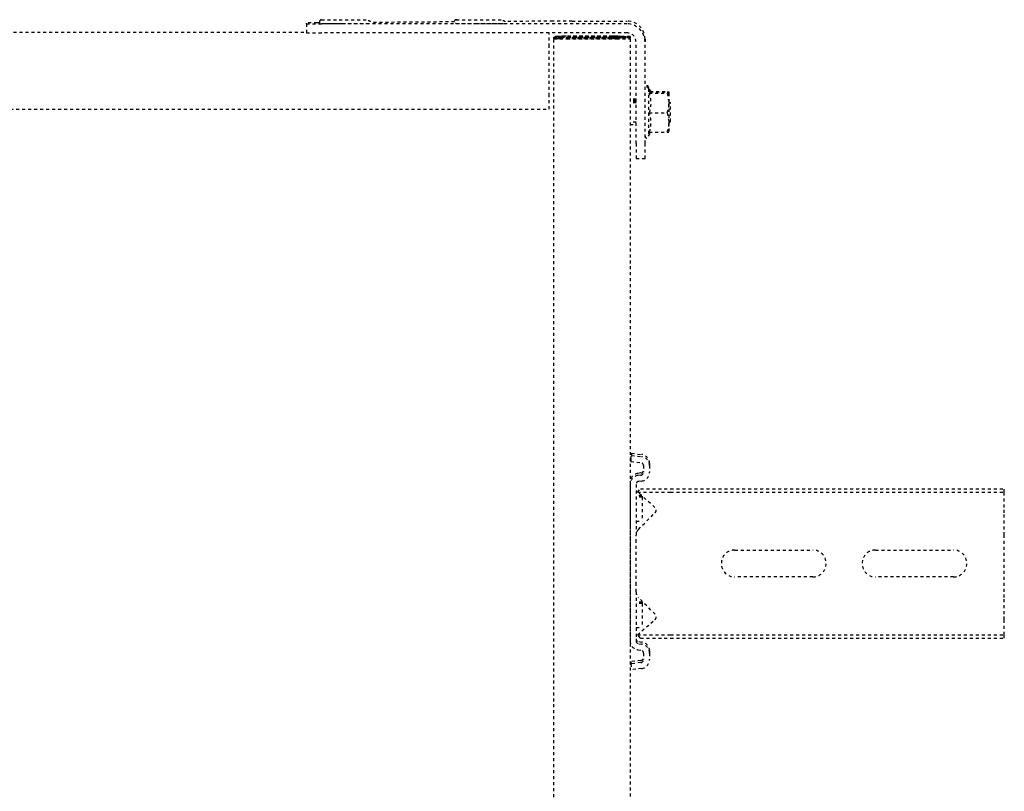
# Model space of a CAD drawing. Header units: centimetres. Extents: x 42630 to 130002, y 15 to 29179.
# Tile 23 of 138: x 50010 to 50043, y 4902 to 4928. Entities that reach past the tile are written whole.
import ezdxf

# ---------------------------------------------------------------- set-up
doc = ezdxf.new("R2010")
doc.units = ezdxf.units.CM
doc.header["$LTSCALE"] = 0.01
doc.linetypes.add('DASHED2', pattern=[9.525, 6.35, -3.175])
doc.layers.get('0').update_dxf_attribs({"color": 253})
doc.layers.add('CKDRZWI_', color=253, linetype='Continuous')

# ---------------------------------------------------------------- blocks, each defined once
blk = doc.blocks.new('A$7E8814B27261F1')
at = {"color": 7, "linetype": 'DASHED2', "ltscale": 10}
for p, q in [((4163.1, 4423), (4163.1, 327)), ((4188.85, 4341.97), (4188.85, 408.03)), ((4191.61, 408.03), (4188.61, 408.03)), ((4191.61, 408.03), (4191.83, 408.03)), ((4188.56, 301), (4188.56, 403.03)), ((4191.56, 301), (4191.56, 403.03)), ((4191.9, 403.51), (4191.9, 404.5)), ((4192.23, 358.68), (4192.03, 386.44)), ((4192.48, 325.83), (4192.36, 341.75)), ((4163.1, 327), (4167.57, 327)), ((4167.57, 327), (4184.06, 327)), ((4184.06, 327), (4188.56, 327)), ((711.34, 325.5), (4186.6, 325.5)), ((4186.93, 323.19), (4186.59, 323.19)), ((4186.62, 325.5), (4186.6, 325.5)), ((4186.6, 323.5), (4186.62, 323.5)), ((4186.62, 325.5), (4187.07, 325.5)), ((4186.62, 323.5), (4186.62, 325.5)), ((4186.94, 325), (4186.62, 325)), ((4186.94, 325), (4186.93, 323.19)), ((4186.93, 323.19), (4186.97, 321.2)), ((4186.98, 323.01), (4186.94, 325)), ((4187.4, 323.19), (4187.06, 323.19)), ((4187.07, 325.5), (4187.08, 325.5)), ((4187.08, 323.5), (4187.07, 323.5)), ((4187.08, 325.5), (4187.08, 323.5)), ((4187.41, 325), (4187.08, 325)), ((4187.4, 323.19), (4187.41, 325)), ((4187.44, 321.2), (4187.4, 323.19)), ((4187.41, 325), (4187.45, 323.01)), ((4186.56, 321), (4186.56, 304.5)), ((4186.58, 304.5), (4186.58, 321)), ((4187.03, 304.5), (4187.03, 321)), ((4187.05, 321), (4187.05, 304.5)), ((4192.5, 319.37), (4192.5, 301)), ((4186.97, 305.79), (4186.58, 305.79)), ((4186.97, 305.79), (4186.91, 303.09)), ((4186.91, 301.21), (4186.98, 303.94)), ((4187.44, 305.79), (4187.05, 305.79)), ((4187.37, 303.09), (4187.44, 305.79)), ((4187.44, 303.94), (4187.38, 301.21)), ((4186.6, 300), (711.34, 300)), ((3977.86, 299.74), (3975.88, 299.5)), ((3976.29, 296.13), (3975.88, 299.5)), ((3978.58, 299.74), (3977.86, 299.74)), ((3978.27, 296.38), (3977.86, 299.74)), ((3978.99, 296.38), (3978.58, 299.74)), ((4037.78, 300), (3985.55, 300)), ((4038.49, 300), (4037.78, 300)), ((4045.47, 299.74), (4045.05, 296.38)), ((4046.18, 299.74), (4045.47, 299.74)), ((4045.47, 299.74), (4047.45, 299.5)), ((4046.18, 299.74), (4048.17, 299.5)), ((4047.45, 299.5), (4047.04, 296.13)), ((4048.17, 299.5), (4047.45, 299.5)), ((4048.17, 299.5), (4047.75, 296.13)), ((4157.94, 300), (4157.94, 298)), ((4158.7, 298), (4158.7, 300)), ((4165.17, 298), (4165.17, 300)), ((4165.64, 298), (4165.64, 300)), ((4165.94, 298), (4165.94, 300)), ((4166.4, 298), (4166.4, 300)), ((4186.85, 302), (4186.6, 302)), ((4186.6, 300), (4186.85, 300)), ((4187.07, 300), (4186.85, 300)), ((4187.07, 302), (4187.32, 302)), ((4187.32, 300), (4187.07, 300)), ((3982.57, 297.37), (3982.45, 296.38)), ((3984.56, 297.12), (3984.44, 296.13)), ((3985.27, 297.12), (3985.15, 296.13)), ((4001.92, 298), (3985.55, 298)), ((3986.42, 296.55), (3987.55, 297.54)), ((3986.42, 296.55), (3986.42, 286.5)), ((3987.55, 297.54), (3992.65, 291.67)), ((3987.55, 297.54), (3987.55, 286.5)), ((3989.98, 298), (3989.98, 296)), ((3997.98, 296), (3989.98, 296)), ((3994.41, 291.61), (4000.01, 297.21)), ((3997.98, 296), (3997.98, 298)), ((3998.45, 296), (3997.98, 296)), ((3998.45, 296), (3998.45, 298)), ((4001.92, 298), (4004.23, 298)), ((4004.23, 298), (4018.52, 298)), ((4018.52, 298), (4020.83, 298)), ((4037.78, 298), (4020.83, 298)), ((4022.74, 297.21), (4028.34, 291.61)), ((4025.48, 298), (4025.48, 296)), ((4033.48, 296), (4025.48, 296)), ((4030.1, 291.67), (4035.2, 297.54)), ((4033.48, 296), (4033.48, 298)), ((4033.86, 296), (4033.48, 296)), ((4033.95, 296.1), (4033.95, 298)), ((4035.2, 297.54), (4036.33, 296.55)), ((4035.2, 297.54), (4035.2, 286.5)), ((4036.33, 296.55), (4036.33, 286.5)), ((4038.89, 296.13), (4038.77, 297.12)), ((4040.88, 296.38), (4040.75, 297.37)), ((4041.59, 296.38), (4041.47, 297.37)), ((4146.61, 298), (4146.61, 295)), ((4151.57, 298), (4146.61, 298)), ((4151.57, 298), (4185.56, 298)), ((3981.46, 295.5), (3979.27, 295.5)), ((3981.46, 293.5), (3979.27, 293.5)), ((3982.17, 293.5), (3981.46, 293.5)), ((4044.06, 295.5), (4041.87, 295.5)), ((4044.06, 293.5), (4041.87, 293.5)), ((4044.78, 293.5), (4044.06, 293.5)), ((4146.61, 295), (4151.57, 295)), ((4151.57, 295), (4185.56, 295)), ((4169.84, 293.8), (4154.04, 293.8)), ((4154.04, 293.8), (4155.41, 293.01)), ((4155.41, 293.57), (4155.41, 287.58)), ((4161.87, 293.57), (4161.87, 287.58)), ((4168.41, 293.57), (4168.41, 287.58)), ((4168.44, 292.99), (4169.84, 293.8)), ((4168.47, 293.57), (4168.47, 287.58)), ((4168.87, 293.24), (4168.87, 287.58)), ((4168.9, 292.99), (4170.3, 293.8)), ((4168.93, 293.28), (4168.93, 287.58)), ((4170.3, 293.8), (4169.84, 293.8)), ((4186.5, 295), (4185.56, 295)), ((3986.42, 286.5), (3986.42, 175)), ((3987.55, 286.5), (3987.55, 175)), ((4035.2, 286.5), (4035.2, 175)), ((4036.33, 286.5), (4036.33, 175)), ((4158.64, 287), (4155.44, 287)), ((4158.44, 287), (4158.94, 286.5)), ((4161.87, 287.58), (4158.64, 287)), ((4165.14, 287), (4158.64, 287)), ((4158.94, 286.5), (4164.94, 286.5)), ((4164.94, 286.5), (4165.44, 287)), ((4164.94, 286.5), (4165.4, 286.5)), ((4168.41, 287.58), (4165.14, 287)), ((4168.44, 287), (4165.14, 287)), ((4168.9, 287), (4168.5, 287)), ((4006.87, 239), (4006.87, 265)), ((4015.87, 265), (4015.87, 239)), ((4006.87, 192), (4006.87, 218)), ((4015.87, 218), (4015.87, 192)), ((3986.42, 175), (3987.55, 175)), ((3987.55, 175), (3992.65, 175)), ((3992.65, 175), (3994.41, 175)), ((3994.41, 175), (4000.01, 175)), ((4000.01, 175), (4001.92, 175)), ((4001.92, 175), (4020.83, 175)), ((4020.83, 175), (4022.74, 175)), ((4022.74, 175), (4028.34, 175)), ((4028.34, 175), (4030.1, 175)), ((4030.1, 175), (4035.2, 175)), ((4035.2, 175), (4036.33, 175))]:
    blk.add_line(p, q, dxfattribs=at)
for centre, radius, start, end in [((4001.92, 295.3), 2.7, 90, 135), ((4020.83, 295.3), 2.7, 45, 90), ((4154.04, 294.4), 0.6, 90, 270), ((4158.64, 302.37), 9.37, 249.8159, 290.1841), ((4165.14, 302.55), 9.56, 250.0132, 289.9868), ((4169.84, 294.4), 0.6, 270, 90), ((4170.3, 294.4), 0.6, 270, 90), ((3993.56, 292.46), 1.2, 221, 315), ((4029.19, 292.46), 1.2, 225, 319), ((4158.75, 296.93), 9.93, 250.3005, 269.3422), ((4159.76, 287.54), 4.36, 179.401, 187.0562), ((4165.25, 297.12), 10.12, 250.4904, 269.3522), ((4172.76, 287.54), 4.36, 179.401, 187.0562), ((4164.16, 287.53), 4.31, 352.9062, 0.6366), ((4173.22, 287.54), 4.36, 179.401, 187.0562), ((4011.37, 265), 4.5, 0, 180), ((4011.37, 239), 4.5, 180, 0), ((4011.37, 218), 4.5, 0, 180), ((4011.37, 192), 4.5, 180, 0)]:
    blk.add_arc(centre, radius, start, end, dxfattribs=at)
for centre, major_axis, ratio, start_param, end_param in [((4188.61, 403.03), (0, 5), 0.008727, 0, 1.570796), ((4191.61, 403.03), (0, -5), 0.008727, 3.141593, 4.712389), ((4191.83, 398.03), (0, 10), 0.008727, 5.415173, 6.283185), ((4192.94, 395.2), (0, 7.9), 0.008727, 0, 3.141593), ((4192.94, 395.2), (0, 7.9), 0.008727, 6.268069, 6.283185), ((4191.74, 395.2), (0, 7.9), 0.008727, 1.436101, 3.141593), ((4192.94, 350.2), (0, 7.9), 0.008727, 0, 3.141593), ((4192.94, 350.2), (0, 7.9), 0.008727, 6.268069, 6.283185), ((4191.74, 350.2), (0, 7.9), 0.008727, 1.436101, 3.141593), ((4192.41, 319.37), (0, 10), 0.008727, 4.712389, 5.415173), ((4186.6, 321), (0, 4.5), 0.008727, 0, 1.570796), ((4186.6, 321), (0, -2.5), 0.008727, 3.141593, 4.712389), ((4186.94, 313.5), (0, -10.5), 0.008727, 0.427989, 2.70526), ((4187.07, 321), (0, 4.5), 0.008727, 0, 1.570796), ((4187.07, 321), (0, -2.5), 0.008727, 3.141593, 4.712389), ((4187.41, 313.5), (0, 10.5), 0.008727, 3.569582, 5.846853), ((4186.94, 313.5), (0, 8.5), 0.008727, 3.578382, 5.846853), ((4187.41, 313.5), (0, -8.5), 0.008727, 0.43679, 2.70526), ((4186.6, 304.5), (0, 4.5), 0.008727, 1.570796, 3.141593), ((4186.6, 304.5), (0, -2.5), 0.008727, 4.712389, 6.283185), ((4186.85, 320), (0, 18), 0.008727, 3.141593, 3.490659), ((4187.07, 304.5), (0, 4.5), 0.008727, 1.570796, 3.141593), ((4187.07, 304.5), (0, -2.5), 0.008727, 4.712389, 6.283185), ((4187.32, 320), (0, -18), 0.008727, 0, 0.349066), ((3985.55, 297), (0, 3), 0.999962, 0, 1.448623), ((4037.78, 297), (0, -3), 0.999962, 1.692969, 3.141593), ((4038.49, 297), (0, -3), 0.999962, 1.692969, 3.141593), ((4185.56, 301), (0, 6), 0.999962, 3.141593, 4.712389), ((4185.56, 301), (0, 3), 0.999962, 3.141593, 4.712389), ((4186.5, 301), (0, -6), 0.999962, 0, 1.570796), ((4186.85, 320), (0, -20), 0.008727, 0, 0.349066), ((4187.32, 320), (0, 20), 0.008727, 3.141593, 3.490659), ((3979.27, 296.5), (0, -3), 0.999962, 4.834562, 6.283185), ((3979.27, 296.5), (0, -1), 0.999962, 4.834562, 6.283185), ((3979.98, 296.5), (0, -1), 0.999962, 4.834562, 6.283185), ((3981.46, 296.5), (0, 1), 0.999962, 3.141593, 4.590216), ((3981.46, 296.5), (0, 3), 0.999962, 3.141593, 4.590216), ((3982.17, 296.5), (0, 3), 0.999962, 3.141593, 4.590216), ((3985.55, 297), (0, 1), 0.999962, 0, 1.448623), ((3986.26, 297), (0, 1), 0.999962, 0.000002, 1.448623), ((4037.78, 297), (0, -1), 0.999962, 1.692969, 3.141593), ((4041.87, 296.5), (0, -3), 0.999962, 4.834562, 6.283185), ((4041.87, 296.5), (0, -1), 0.999962, 4.834562, 6.283185), ((4042.58, 296.5), (0, -1), 0.999962, 4.834562, 6.283185), ((4044.06, 296.5), (0, 1), 0.999962, 3.141593, 4.590216), ((4044.06, 296.5), (0, 3), 0.999962, 3.141593, 4.590216), ((4044.78, 296.5), (0, 3), 0.999962, 3.141593, 4.590216)]:
    blk.add_ellipse(centre, major_axis=major_axis, ratio=ratio, start_param=start_param, end_param=end_param, dxfattribs=at)
for points, knots in [([(4192.94, 403.11), (4192.94, 403.14), (4192.95, 403.16), (4192.9, 403.32), (4192.84, 403.43), (4192.74, 403.56), (4192.57, 403.67), (4192.35, 403.71), (4192.14, 403.68), (4191.97, 403.59), (4191.87, 403.48), (4191.8, 403.38), (4191.77, 403.29), (4191.75, 403.23), (4191.74, 403.18), (4191.73, 403.12), (4191.72, 402.92), (4191.7, 402.1), (4191.68, 399.99), (4191.67, 397.85), (4191.67, 396.6), (4191.67, 396.24)], [0.5226093, 0.5226093, 0.5226093, 0.5226093, 0.5419823, 0.5459281, 0.550613, 0.5569908, 0.5641798, 0.5719987, 0.5803439, 0.5868466, 0.5922879, 0.596927, 0.6007021, 0.6040085, 0.6081559, 0.6157521, 0.6380484, 0.7559458, 0.8577585, 0.9645625, 1, 1, 1, 1]), ([(4192.96, 357.78), (4192.95, 357.94), (4192.93, 358.09), (4192.95, 358.16), (4192.9, 358.32), (4192.84, 358.43), (4192.74, 358.56), (4192.57, 358.67), (4192.35, 358.71), (4192.14, 358.68), (4191.97, 358.59), (4191.87, 358.48), (4191.8, 358.38), (4191.77, 358.29), (4191.75, 358.23), (4191.74, 358.18), (4191.73, 358.12), (4191.72, 357.92), (4191.7, 357.1), (4191.68, 354.99), (4191.67, 352.85), (4191.67, 351.6), (4191.67, 351.24)], [0.4679523, 0.4679523, 0.4679523, 0.4679523, 0.5226093, 0.5419823, 0.5459281, 0.550613, 0.5569908, 0.5641798, 0.5719987, 0.5803439, 0.5868466, 0.5922879, 0.596927, 0.6007021, 0.6040085, 0.6081559, 0.6157521, 0.6380484, 0.7559458, 0.8577585, 0.9645625, 1, 1, 1, 1]), ([(4168.44, 292.99), (4168.44, 292.99), (4168.44, 292.99), (4168.43, 292.99), (4168.43, 293.05), (4168.42, 293.25), (4168.41, 293.4), (4168.41, 293.57)], [0.4932109, 0.4932109, 0.4932109, 0.4932109, 0.5, 0.5, 0.75, 0.75, 1, 1, 1, 1])]:
    blk.add_open_spline(points, degree=3, knots=knots, dxfattribs=at)
for points in [[(4192.28, 386.7), (4192.38, 386.64), (4192.49, 386.89), (4192.58, 387.45)], [(4192.28, 341.7), (4192.38, 341.64), (4192.49, 341.89), (4192.58, 342.45)]]:
    blk.add_open_spline(points, degree=3, dxfattribs=at)

msp = doc.modelspace()

# ---------------------------------------------------------------- block references
at = {"layer": 'CKDRZWI_', "xscale": 0.1, "yscale": 0.1, "zscale": 0.1, "rotation": 89.99999999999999}
msp.add_blockref('A$7E8814B27261F1', (50060.429, 4508.604), dxfattribs=at)

doc.saveas('drawing.dxf')
